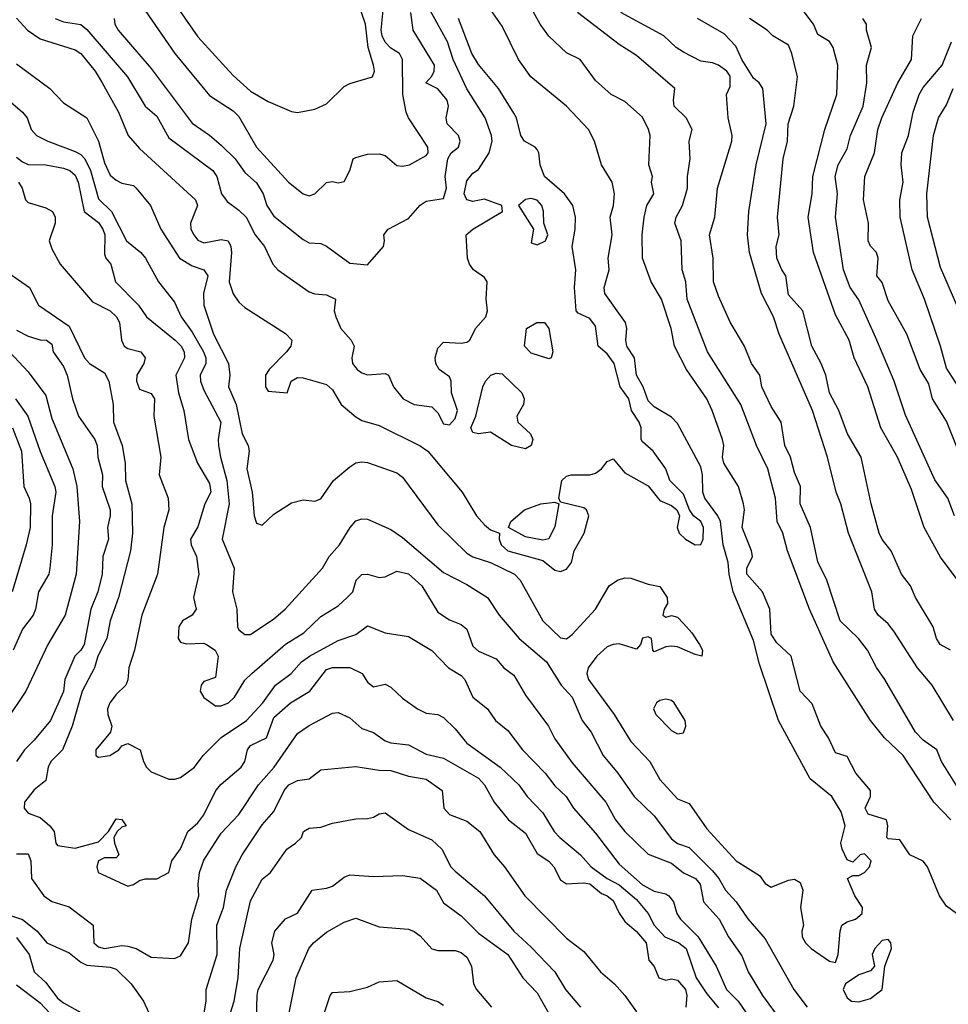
# Model space of a CAD drawing. Header units: metres. Extents: x -46681 to -43747, y -240911 to -237677.
# Tile 167 of 256: x -46270 to -46191, y -239640 to -239556. Entities that reach past the tile are written whole.
import ezdxf

# ---------------------------------------------------------------- set-up
doc = ezdxf.new("R2010")
doc.units = ezdxf.units.M
doc.layers.add('CONTOUR_INDEX', color=1, linetype='Continuous')
doc.layers.add('CONTOUR_INTER', color=3, linetype='Continuous')

msp = doc.modelspace()

# ---------------------------------------------------------------- linework, layer by layer
at = {"layer": 'CONTOUR_INDEX'}
for points, elevation in [([(-46260.018, -239550.52), (-46255.095, -239557.586), (-46252.095, -239560.904), (-46250.595, -239562.252), (-46249.095, -239563.116), (-46247.095, -239563.963), (-46246.595, -239564.063), (-46245.095, -239563.765), (-46244.095, -239563.325), (-46242.595, -239561.843), (-46242.095, -239561.578), (-46240.174, -239561.02), (-46239.993, -239560.52), (-46240.073, -239560.02), (-46240.537, -239558.52), (-46240.757, -239556.52), (-46241.458, -239554.52)], 95), ([(-46270.595, -239559.916), (-46267.751, -239562.02), (-46266.595, -239563.235), (-46264.595, -239564.512), (-46263.604, -239566.52), (-46263.095, -239568.364), (-46262.595, -239569.408), (-46262.095, -239569.853), (-46261.595, -239570.09), (-46260.595, -239570.302), (-46260.381, -239570.52), (-46259.146, -239572.02), (-46258.269, -239574.02), (-46256.656, -239576.52), (-46255.595, -239577.173), (-46254.59, -239577.52), (-46254.235, -239578.02), (-46254.619, -239579.52), (-46254.585, -239580.52), (-46253.754, -239583.02), (-46252.474, -239585.52), (-46252.365, -239586.52), (-46252.479, -239587.52), (-46251.839, -239589.02), (-46251.315, -239591.52), (-46250.789, -239592.52), (-46250.7, -239593.02), (-46250.899, -239594.52), (-46250.471, -239596.52), (-46250.287, -239598.52), (-46250.095, -239599.169), (-46249.595, -239599.333), (-46248.595, -239598.382), (-46247.095, -239597.421), (-46246.095, -239597.174), (-46245.095, -239597.278), (-46244.595, -239597.095), (-46243.512, -239595.52), (-46242.095, -239594.359), (-46241.595, -239594.012), (-46241.095, -239593.916), (-46240.595, -239593.988), (-46238.095, -239594.862), (-46237.595, -239595.236), (-46234.595, -239599.317), (-46232.095, -239601.731), (-46231.595, -239602.043), (-46230.095, -239602.513), (-46228.037, -239603.52), (-46227.542, -239604.02), (-46225.595, -239607.503), (-46224.095, -239608.959), (-46223.595, -239609.058), (-46223.095, -239608.667), (-46221.095, -239606.506), (-46219.939, -239604.52), (-46219.237, -239604.02), (-46218.595, -239603.829), (-46218.095, -239603.849), (-46216.595, -239604.386), (-46215.595, -239604.56), (-46214.982, -239605.52), (-46214.946, -239606.02), (-46215.239, -239606.52), (-46215.347, -239607.02), (-46215.095, -239607.194), (-46214.595, -239607.058), (-46214.095, -239607.207), (-46213.595, -239607.731), (-46212.876, -239608.52), (-46212.204, -239609.52), (-46211.963, -239610.02), (-46212.01, -239610.52), (-46212.595, -239610.388), (-46214.095, -239609.727), (-46214.595, -239609.67), (-46215.095, -239609.737), (-46216.095, -239610.149), (-46216.21, -239610.02), (-46216.318, -239609.02), (-46216.595, -239608.865), (-46217.095, -239608.976), (-46217.254, -239609.52), (-46217.595, -239609.922), (-46219.095, -239609.482), (-46219.595, -239609.518), (-46220.095, -239609.724), (-46220.981, -239610.52), (-46221.732, -239611.52), (-46221.857, -239612.02), (-46221.706, -239612.52), (-46219.501, -239615.52), (-46218.095, -239617.825), (-46216.471, -239619.52), (-46215.595, -239621.06), (-46214.095, -239622.718), (-46213.095, -239623.123), (-46211.595, -239625.298), (-46209.076, -239628.02), (-46207.095, -239629.275), (-46206.595, -239629.949), (-46206.095, -239630.279), (-46204.595, -239629.684), (-46204.095, -239629.6), (-46203.595, -239629.882), (-46203.385, -239630.52), (-46203.582, -239632.02), (-46203.324, -239633.52), (-46203.463, -239634.02), (-46203.424, -239634.52), (-46203.156, -239635.02), (-46202.661, -239635.52), (-46201.095, -239636.597), (-46200.595, -239636.697), (-46200.356, -239636.02), (-46200.198, -239634.02), (-46200.051, -239633.52), (-46199.595, -239633.223), (-46198.878, -239633.02), (-46198.295, -239632.52), (-46198.28, -239632.02), (-46198.94, -239631.02), (-46199.559, -239629.52), (-46199.095, -239629.275), (-46198.595, -239629.263), (-46198.097, -239629.02), (-46197.686, -239628.52), (-46197.549, -239628.02), (-46198.095, -239627.409), (-46198.47, -239627.52), (-46199.095, -239628.142), (-46199.595, -239627.929), (-46200.025, -239627.02), (-46200.124, -239626.52), (-46199.765, -239625.02), (-46200.095, -239623.829), (-46200.891, -239622.52), (-46202.751, -239621.02), (-46205.462, -239616.02), (-46207.095, -239611.216), (-46207.595, -239609.179), (-46209.333, -239605.02), (-46209.69, -239603.52), (-46209.776, -239602.52), (-46210.203, -239601.02), (-46210.424, -239599.02), (-46210.648, -239598.52), (-46211.77, -239597.02), (-46211.934, -239596.52), (-46211.948, -239595.02), (-46212.095, -239594.336), (-46214.095, -239590.643), (-46214.595, -239590.101), (-46216.095, -239589.205), (-46216.595, -239588.7), (-46217.043, -239587.52), (-46217.609, -239586.52), (-46217.759, -239585.02), (-46218.415, -239584.02), (-46218.508, -239583.52), (-46218.413, -239582.52), (-46218.539, -239582.02), (-46220.304, -239579.52), (-46220.352, -239579.02), (-46219.929, -239577.52), (-46220.023, -239576.52), (-46219.677, -239574.52), (-46219.856, -239573.02), (-46219.569, -239572.02), (-46219.491, -239571.02), (-46219.678, -239570.02), (-46220.578, -239568.52), (-46221.204, -239566.52), (-46221.713, -239565.52), (-46223.595, -239563.522), (-46226.627, -239561.02), (-46227.674, -239559.52), (-46229.095, -239556.677), (-46230.095, -239555.266)], 100), ([(-46190.742, -239610.02), (-46191.644, -239609.52), (-46191.96, -239609.02), (-46192.237, -239608.02), (-46193.752, -239605.52), (-46194.184, -239604.52), (-46194.951, -239603.52), (-46195.814, -239601.52), (-46196.595, -239600.544), (-46196.862, -239600.02), (-46197.549, -239597.52), (-46198.392, -239593.52), (-46199.552, -239591.52), (-46200.307, -239589.52), (-46201.097, -239588.02), (-46201.423, -239586.52), (-46201.806, -239585.52), (-46202.602, -239584.02), (-46203.386, -239581.02), (-46204.595, -239579.652), (-46204.823, -239578.02), (-46205.176, -239577.52), (-46205.595, -239576.523), (-46205.645, -239575.52), (-46205.416, -239574.52), (-46205.539, -239573.02), (-46205.052, -239568.02), (-46204.678, -239566.52), (-46204.626, -239565.02), (-46204.162, -239563.52), (-46203.847, -239561.02), (-46204.314, -239559.02), (-46204.595, -239558.302), (-46205.934, -239557.52), (-46206.418, -239557.02), (-46207.943, -239556.02)], 105), ([(-46190.227, -239580.52), (-46191.595, -239577.317), (-46192.715, -239573.02), (-46192.782, -239571.02), (-46192.221, -239566.02), (-46191.783, -239564.52), (-46191.095, -239563.395), (-46190.539, -239562.02)], 110), ([(-46270.595, -239582.658), (-46269.595, -239583.179), (-46268.595, -239583.485), (-46268.049, -239583.52), (-46267.595, -239583.87), (-46267.47, -239584.52), (-46266.595, -239585.764), (-46266.274, -239586.52), (-46265.822, -239588.52), (-46265.295, -239590.02), (-46263.901, -239592.02), (-46263.713, -239592.52), (-46263.643, -239593.52), (-46263.266, -239595.02), (-46263.294, -239596.02), (-46262.608, -239598.02), (-46262.587, -239598.52), (-46262.826, -239599.52), (-46262.731, -239600.52), (-46263.236, -239602.02), (-46263.287, -239603.52), (-46263.648, -239605.02), (-46264.247, -239606.52), (-46264.83, -239609.52), (-46265.095, -239610.008), (-46265.605, -239610.52), (-46266.462, -239612.52), (-46266.595, -239613.557), (-46267.704, -239616.02), (-46269.095, -239617.716), (-46269.929, -239618.52), (-46270.596, -239619.52)], 105), ([(-46270.595, -239627.411), (-46269.595, -239627.419), (-46269.37, -239628.02), (-46269.32, -239629.52), (-46268.266, -239631.02), (-46267.595, -239631.498), (-46266.095, -239631.965), (-46264.061, -239633.52), (-46263.99, -239635.02), (-46263.595, -239635.37), (-46263.095, -239635.502), (-46261.595, -239635.269), (-46261.095, -239635.328), (-46260.371, -239635.52), (-46259.095, -239636.254), (-46257.095, -239636.371), (-46256.595, -239636.139), (-46255.901, -239635.02), (-46255.614, -239633.02), (-46255.006, -239631.02), (-46255.077, -239630.02), (-46254.967, -239629.02), (-46254.595, -239627.969), (-46253.095, -239625.644), (-46251.595, -239624.06), (-46249.911, -239621.52), (-46248.589, -239620.02), (-46246.595, -239617.15), (-46245.595, -239616.453), (-46243.595, -239615.387), (-46243.095, -239615.345), (-46242.095, -239615.812), (-46241.095, -239616.719), (-46240.095, -239617.048), (-46239.095, -239617.753), (-46238.595, -239617.926), (-46237.095, -239618.112), (-46235.595, -239618.895), (-46234.095, -239619.254), (-46231.095, -239620.963), (-46230.601, -239621.52), (-46229.777, -239623.02), (-46228.551, -239624.52), (-46227.095, -239625.666), (-46226.095, -239627.391), (-46225.095, -239628.048), (-46224.656, -239628.52), (-46224.095, -239629.646), (-46223.595, -239629.996), (-46222.095, -239629.901), (-46221.595, -239629.992), (-46220.595, -239630.822), (-46220.095, -239631.022), (-46219.595, -239631.42), (-46219.095, -239632.49), (-46218.595, -239633.21), (-46217.595, -239634.07), (-46216.777, -239635.02), (-46216.544, -239636.52), (-46216.095, -239637.045), (-46215.704, -239638.02), (-46215.095, -239638.207), (-46214.595, -239638.118), (-46214.095, -239638.221), (-46213.396, -239639.02), (-46213.282, -239639.52), (-46213.384, -239640.52)], 105), ([(-46196.595, -239634.821), (-46197.216, -239635.52), (-46197.449, -239636.02), (-46197.247, -239637.02), (-46197.595, -239637.421), (-46198.595, -239637.757), (-46199.729, -239638.52), (-46199.939, -239639.02), (-46199.595, -239639.734), (-46199.205, -239640.02), (-46198.595, -239640.067), (-46197.595, -239639.796), (-46196.605, -239639.02), (-46196.36, -239637.02), (-46195.808, -239635.52), (-46195.864, -239635.02), (-46196.095, -239634.735), (-46196.595, -239634.821)], 100), ([(-46244.625, -239642.02), (-46243.789, -239639.52), (-46243.595, -239639.268), (-46242.095, -239639.2), (-46240.595, -239638.829), (-46239.595, -239638.36), (-46238.095, -239638.235), (-46235.595, -239639.719), (-46234.595, -239640.044), (-46234.095, -239640.362)], 110)]:
    msp.add_lwpolyline(points, dxfattribs=dict(at, elevation=elevation))
at = {"layer": 'CONTOUR_INTER'}
for points, elevation in [([(-46190.235, -239632.52), (-46191.095, -239631.882), (-46191.696, -239631.02), (-46192.711, -239628.52), (-46193.095, -239628.036), (-46194.222, -239627.52), (-46195.095, -239626.232), (-46196.095, -239626.137), (-46196.206, -239626.02), (-46196.113, -239625.02), (-46196.228, -239624.52), (-46197.78, -239624.02), (-46198.042, -239623.52), (-46197.607, -239622.52), (-46197.596, -239622.02), (-46198.838, -239620.52), (-46199.595, -239619.098), (-46200.595, -239618.802), (-46201.196, -239617.52), (-46201.842, -239616.52), (-46202.595, -239614.596), (-46203.594, -239613.52), (-46204.362, -239610.52), (-46205.595, -239609.382), (-46206.095, -239608.646), (-46206.202, -239606.52), (-46206.828, -239605.02), (-46208.164, -239603.52), (-46208.172, -239603.02), (-46207.689, -239602.02), (-46207.758, -239601.52), (-46208.553, -239599.52), (-46208.369, -239598.02), (-46208.448, -239597.52), (-46208.888, -239596.02), (-46210.126, -239594.02), (-46210.257, -239593.52), (-46210.125, -239592.52), (-46210.254, -239592.02), (-46211.121, -239589.52), (-46211.591, -239588.52), (-46213.311, -239586.02), (-46214.345, -239584.02), (-46214.626, -239582.52), (-46215.464, -239580.02), (-46216.354, -239578.52), (-46217.089, -239576.52), (-46217.127, -239574.52), (-46216.954, -239573.02), (-46216.712, -239572.02), (-46216.113, -239571.02), (-46216.314, -239570.02), (-46216.233, -239569.52), (-46216.553, -239568.52), (-46216.442, -239566.02), (-46216.567, -239565.52), (-46217.095, -239564.454), (-46218.595, -239563.128), (-46219.768, -239562.52), (-46221.095, -239561.323), (-46222.409, -239559.52), (-46223.595, -239558.974), (-46225.095, -239557.55), (-46225.83, -239556.52), (-46228.316, -239552.02)], 101), ([(-46267.291, -239556.02), (-46266.595, -239556.303), (-46265.095, -239556.541), (-46264.595, -239556.963), (-46261.125, -239561.02), (-46259.607, -239563.52), (-46258.595, -239564.388), (-46257.595, -239566.224), (-46253.831, -239569.02), (-46253.491, -239569.52), (-46253.085, -239571.02), (-46252.595, -239571.678), (-46251.595, -239572.396), (-46250.963, -239573.02), (-46250.214, -239574.52), (-46249.399, -239575.52), (-46248.699, -239577.02), (-46248.271, -239577.52), (-46245.595, -239579.379), (-46245.095, -239579.574), (-46244.095, -239579.645), (-46243.345, -239580.02), (-46243.44, -239581.02), (-46243.31, -239581.52), (-46242.889, -239582.52), (-46242.001, -239583.52), (-46241.726, -239584.02), (-46241.927, -239585.02), (-46241.871, -239585.52), (-46241.493, -239586.02), (-46241.095, -239586.316), (-46240.595, -239586.476), (-46239.095, -239586.37), (-46238.811, -239586.52), (-46238.387, -239587.52), (-46237.542, -239588.52), (-46236.595, -239589.009), (-46235.095, -239589.226), (-46234.595, -239589.725), (-46234.095, -239590.673), (-46233.595, -239590.754), (-46233.095, -239590.218), (-46232.905, -239589.52), (-46233.415, -239588.02), (-46233.437, -239587.02), (-46233.595, -239586.663), (-46234.481, -239586.02), (-46234.757, -239585.52), (-46234.798, -239585.02), (-46234.595, -239584.194), (-46234.095, -239583.691), (-46232.595, -239583.774), (-46232.095, -239583.7), (-46231.841, -239583.52), (-46231.374, -239582.52), (-46230.476, -239581.52), (-46230.327, -239581.02), (-46230.462, -239580.02), (-46230.379, -239578.52), (-46230.595, -239578.166), (-46231.544, -239577.52), (-46231.887, -239577.02), (-46232.04, -239576.52), (-46232.154, -239574.52), (-46231.595, -239574.041), (-46229.047, -239572.52), (-46229.109, -239572.02), (-46230.595, -239571.463), (-46231.595, -239571.654), (-46232.095, -239571.537), (-46232.34, -239571.02), (-46232.095, -239569.888), (-46231.595, -239569.253), (-46231.095, -239568.93), (-46230.196, -239567.52), (-46229.937, -239566.52), (-46229.989, -239566.02), (-46230.548, -239564.52), (-46232.095, -239562.025), (-46233.262, -239559.52), (-46233.768, -239558.02), (-46235.42, -239555.02)], 98), ([(-46259.595, -239555.353), (-46257.067, -239559.02), (-46254.095, -239562.595), (-46252.095, -239563.915), (-46251.595, -239564.407), (-46250.091, -239567.02), (-46247.338, -239570.02), (-46246.095, -239571.009), (-46245.595, -239571.175), (-46245.095, -239571.013), (-46244.095, -239570.039), (-46243.595, -239569.952), (-46243.095, -239570.074), (-46242.595, -239569.953), (-46242.101, -239569.02), (-46241.83, -239568.02), (-46241.595, -239567.912), (-46240.595, -239567.625), (-46239.595, -239567.6), (-46239.095, -239567.725), (-46238.095, -239568.584), (-46237.595, -239568.662), (-46237.002, -239568.52), (-46235.595, -239567.739), (-46235.422, -239567.52), (-46235.451, -239567.02), (-46237.083, -239564.52), (-46237.279, -239564.02), (-46237.584, -239562.52), (-46237.603, -239559.52), (-46237.86, -239559.02), (-46238.595, -239558.55), (-46239.095, -239558.044), (-46239.331, -239557.52), (-46239.42, -239557.02), (-46239.231, -239555.02)], 96), ([(-46190.095, -239604.081), (-46191.595, -239602.068), (-46193.004, -239599.52), (-46194.095, -239596.284), (-46195.297, -239593.52), (-46196.706, -239591.02), (-46197.823, -239587.52), (-46198.985, -239585.02), (-46199.428, -239583.52), (-46200.595, -239581.366), (-46202.469, -239576.02), (-46202.911, -239573.02), (-46202.594, -239571.02), (-46202.533, -239569.52), (-46201.511, -239565.52), (-46200.467, -239562.52), (-46200.4, -239560.02), (-46200.779, -239558.52), (-46201.095, -239558.001), (-46202.095, -239557.381), (-46202.471, -239556.52), (-46203.983, -239554.52)], 106), ([(-46270.595, -239556.004), (-46269.669, -239557.02), (-46268.595, -239557.776), (-46265.595, -239558.707), (-46265.095, -239559.015), (-46263.893, -239560.52), (-46263.275, -239561.52), (-46261.885, -239564.02), (-46261.046, -239566.02), (-46260.095, -239567.142), (-46255.293, -239571.52), (-46255.127, -239572.02), (-46255.737, -239573.52), (-46255.695, -239574.02), (-46255.449, -239574.52), (-46255.095, -239574.962), (-46254.595, -239575.197), (-46253.095, -239574.913), (-46252.52, -239575.02), (-46252.285, -239575.52), (-46252.23, -239576.02), (-46252.431, -239578.52), (-46252.095, -239579.564), (-46251.595, -239580.286), (-46251.095, -239580.73), (-46247.595, -239582.937), (-46247.069, -239583.52), (-46247.164, -239584.02), (-46247.516, -239584.52), (-46248.99, -239586.02), (-46249.304, -239586.52), (-46249.312, -239587.52), (-46249.095, -239587.87), (-46247.463, -239588.02), (-46247.136, -239587.02), (-46246.595, -239586.712), (-46246.095, -239586.732), (-46244.095, -239587.295), (-46243.595, -239587.764), (-46242.842, -239589.02), (-46241.595, -239590.077), (-46241.095, -239590.376), (-46239.595, -239590.812), (-46236.095, -239592.561), (-46235.427, -239593.02), (-46232.503, -239596.52), (-46231.267, -239598.52), (-46230.595, -239599.296), (-46230.095, -239599.724), (-46229.319, -239600.02), (-46229.344, -239600.52), (-46229.159, -239601.02), (-46228.603, -239601.52), (-46225.595, -239602.361), (-46224.595, -239603.172), (-46224.095, -239603.297), (-46223.595, -239603.083), (-46223.153, -239602.52), (-46222.925, -239601.52), (-46222.07, -239600.02), (-46221.677, -239598.52), (-46221.863, -239598.02), (-46222.095, -239597.847), (-46224.095, -239597.369), (-46224.243, -239597.02), (-46223.992, -239595.52), (-46223.595, -239595.138), (-46223.171, -239595.02), (-46221.595, -239595.036), (-46221.095, -239594.896), (-46220.591, -239594.52), (-46220.095, -239593.888), (-46219.595, -239593.652), (-46218.595, -239594.871), (-46216.595, -239595.957), (-46215.595, -239597.21), (-46214.595, -239597.642), (-46214.149, -239598.02), (-46213.909, -239598.52), (-46214.111, -239599.52), (-46213.953, -239600.02), (-46213.413, -239600.52), (-46212.595, -239601.011), (-46212.095, -239600.984), (-46211.894, -239600.52), (-46211.865, -239599.52), (-46212.085, -239599.02), (-46212.736, -239598.52), (-46213.076, -239598.02), (-46213.595, -239596.675), (-46214.743, -239595.52), (-46215.095, -239594.508), (-46216.172, -239593.02), (-46217.095, -239592.215), (-46217.21, -239592.02), (-46217.206, -239591.02), (-46217.378, -239590.52), (-46218.02, -239589.52), (-46218.242, -239588.52), (-46219.002, -239587.52), (-46219.506, -239585.52), (-46220.095, -239584.689), (-46220.888, -239584.02), (-46221.095, -239582.332), (-46221.595, -239581.665), (-46222.595, -239581.22), (-46222.752, -239581.02), (-46222.899, -239579.02), (-46222.773, -239577.52), (-46223.088, -239575.52), (-46222.83, -239574.02), (-46222.816, -239573.02), (-46223.045, -239572.02), (-46223.756, -239571.02), (-46225.457, -239569.52), (-46225.844, -239568.52), (-46225.951, -239567.52), (-46226.095, -239567.228), (-46226.258, -239567.02), (-46227.17, -239566.52), (-46227.492, -239566.02), (-46227.871, -239564.52), (-46228.095, -239564.106), (-46229.402, -239562.02), (-46231.095, -239559.97), (-46231.676, -239559.02), (-46232.805, -239556.02)], 99), ([(-46262.261, -239556.02), (-46262.184, -239556.52), (-46261.91, -239557.02), (-46259.095, -239560.298), (-46255.595, -239564.987), (-46254.095, -239565.998), (-46253.095, -239566.842), (-46251.9, -239568.02), (-46251.095, -239569.186), (-46250.095, -239570.074), (-46249.51, -239571.02), (-46249.202, -239572.02), (-46248.595, -239572.91), (-46246.095, -239574.926), (-46245.595, -239575.192), (-46244.595, -239575.268), (-46244.095, -239575.49), (-46242.095, -239576.936), (-46240.595, -239577.082), (-46239.241, -239575.52), (-46239.144, -239575.02), (-46239.213, -239574.52), (-46238.841, -239574.02), (-46237.095, -239573.122), (-46236.095, -239571.969), (-46235.595, -239571.653), (-46234.095, -239571.408), (-46233.852, -239570.52), (-46233.968, -239569.52), (-46233.728, -239568.02), (-46233.433, -239567.52), (-46232.81, -239567.02), (-46232.688, -239566.52), (-46232.817, -239566.02), (-46233.781, -239565.02), (-46233.865, -239564.52), (-46233.664, -239563.52), (-46233.798, -239563.02), (-46234.595, -239562.025), (-46235.608, -239561.52), (-46235.095, -239560.951), (-46234.884, -239560.52), (-46234.858, -239560.02), (-46236.696, -239557.02), (-46236.9, -239555.52)], 97), ([(-46190.721, -239624.52), (-46192.192, -239623.02), (-46194.79, -239619.02), (-46196.406, -239617.52), (-46197.604, -239616.02), (-46200.791, -239611.02), (-46202.823, -239606.52), (-46204.687, -239601.52), (-46205.075, -239600.02), (-46205.573, -239599.02), (-46205.723, -239597.02), (-46206.369, -239594.52), (-46207.326, -239592.52), (-46208.684, -239589.02), (-46211.529, -239584.52), (-46213.261, -239580.02), (-46213.385, -239578.52), (-46213.687, -239577.52), (-46213.789, -239575.02), (-46214.318, -239573.52), (-46214.211, -239573.02), (-46213.673, -239572.02), (-46213.248, -239570.52), (-46213.24, -239569.52), (-46213.011, -239568.02), (-46213.098, -239566.52), (-46212.832, -239565.52), (-46213.36, -239564.52), (-46214.368, -239563.52), (-46214.435, -239563.02), (-46214.328, -239562.02), (-46217.595, -239559.186), (-46219.095, -239558.257), (-46222.63, -239555.52)], 102), ([(-46190.095, -239621.808), (-46191.518, -239619.52), (-46191.926, -239618.52), (-46193.095, -239617.721), (-46193.746, -239617.02), (-46196.374, -239612.52), (-46197.095, -239611.495), (-46197.836, -239610.02), (-46198.609, -239609.02), (-46200.18, -239607.52), (-46201.334, -239604.02), (-46202.095, -239602.461), (-46202.721, -239599.52), (-46203.603, -239597.52), (-46203.591, -239596.02), (-46204.095, -239594.835), (-46204.427, -239593.52), (-46204.925, -239592.52), (-46205.235, -239590.52), (-46206.095, -239589.201), (-46206.871, -239587.52), (-46207.041, -239586.52), (-46207.759, -239585.52), (-46208.371, -239584.02), (-46209.595, -239581.97), (-46210.595, -239579.752), (-46211.004, -239578.52), (-46211.046, -239576.52), (-46211.37, -239574.52), (-46210.91, -239573.02), (-46210.663, -239570.52), (-46209.444, -239566.52), (-46209.409, -239566.02), (-46209.757, -239564.52), (-46209.897, -239562.52), (-46209.595, -239561.834), (-46209.595, -239560.952), (-46209.89, -239560.52), (-46210.595, -239560.024), (-46211.095, -239559.808), (-46212.095, -239559.671), (-46213.595, -239558.904), (-46214.206, -239558.52), (-46215.256, -239557.52), (-46218.944, -239555.52)], 103), ([(-46190.503, -239616.02), (-46192.332, -239613.02), (-46193.581, -239611.52), (-46195.595, -239608.403), (-46196.095, -239607.766), (-46196.927, -239607.02), (-46197.259, -239606.52), (-46197.484, -239605.02), (-46199.474, -239600.02), (-46200.127, -239597.52), (-46200.539, -239596.52), (-46201.275, -239593.52), (-46202.558, -239589.52), (-46205.408, -239583.02), (-46205.891, -239581.52), (-46206.916, -239579.52), (-46207.947, -239576.02), (-46208.113, -239574.52), (-46208.009, -239572.52), (-46207.364, -239568.52), (-46206.527, -239565.02), (-46206.794, -239562.02), (-46207.1, -239561.52), (-46207.595, -239561.12), (-46208.59, -239559.52), (-46209.095, -239558.381), (-46210.095, -239557.336), (-46212.391, -239556.02)], 104), ([(-46190.4, -239598.52), (-46190.97, -239597.02), (-46192.095, -239595.457), (-46194.595, -239589.933), (-46195.567, -239587.02), (-46197.066, -239583.52), (-46198.595, -239580.086), (-46199.327, -239579.02), (-46199.914, -239577.52), (-46200.599, -239573.02), (-46200.424, -239571.02), (-46200.615, -239569.52), (-46200.367, -239568.52), (-46199.595, -239567.159), (-46199.308, -239566.02), (-46198.221, -239563.52), (-46197.915, -239561.52), (-46197.922, -239560.02), (-46197.521, -239558.52), (-46197.936, -239557.02), (-46197.937, -239556.52), (-46198.237, -239556.02)], 107), ([(-46190.077, -239593.02), (-46191.095, -239590.449), (-46192.291, -239588.52), (-46192.595, -239587.259), (-46193.343, -239586.02), (-46194.5, -239583.02), (-46196.095, -239580.162), (-46196.595, -239578.58), (-46197.041, -239578.02), (-46196.947, -239576.52), (-46197.095, -239576.041), (-46197.595, -239575.483), (-46197.802, -239575.02), (-46197.751, -239573.52), (-46198.193, -239571.52), (-46198.069, -239569.52), (-46197.26, -239567.52), (-46196.964, -239565.52), (-46196.624, -239564.52), (-46195.265, -239561.52), (-46194.097, -239559.52), (-46193.963, -239557.52), (-46193.222, -239556.02)], 108), ([(-46190.082, -239587.52), (-46191.095, -239585.906), (-46191.596, -239584.02), (-46192.976, -239580.02), (-46194.035, -239577.52), (-46195.063, -239573.02), (-46195.088, -239571.52), (-46194.797, -239570.02), (-46194.984, -239568.52), (-46194.914, -239567.52), (-46194.337, -239566.02), (-46193.958, -239564.02), (-46193.434, -239562.52), (-46193.095, -239561.912), (-46191.453, -239560.02), (-46190.667, -239558.02)], 109), ([(-46272.595, -239561.893), (-46270.079, -239564.02), (-46269.7, -239564.52), (-46269.357, -239565.52), (-46268.897, -239566.02), (-46267.928, -239566.52), (-46265.595, -239567.403), (-46265.095, -239567.665), (-46264.757, -239568.02), (-46264.281, -239569.02), (-46263.595, -239571.431), (-46262.479, -239572.52), (-46261.203, -239575.02), (-46259.963, -239576.02), (-46259.568, -239576.52), (-46258.455, -239578.52), (-46257.095, -239580.275), (-46256.533, -239581.52), (-46255.595, -239582.823), (-46254.624, -239584.52), (-46254.418, -239585.02), (-46254.431, -239585.52), (-46254.894, -239586.52), (-46254.871, -239587.02), (-46254.595, -239587.783), (-46253.131, -239590.52), (-46253.371, -239592.02), (-46253.325, -239592.52), (-46253.178, -239593.52), (-46252.614, -239595.52), (-46252.412, -239597.52), (-46253.012, -239600.52), (-46252.007, -239603.02), (-46252.14, -239605.02), (-46251.771, -239606.52), (-46251.703, -239608.02), (-46251.595, -239608.286), (-46251.095, -239608.676), (-46250.595, -239608.664), (-46248.595, -239607.331), (-46247.63, -239606.52), (-46244.457, -239603.02), (-46243.874, -239602.02), (-46243, -239601.02), (-46242.076, -239599.52), (-46241.595, -239598.966), (-46241.095, -239598.794), (-46240.595, -239598.808), (-46238.595, -239599.697), (-46237.595, -239600.396), (-46234.095, -239603.382), (-46232.095, -239604.39), (-46230.34, -239605.52), (-46229.34, -239607.02), (-46227.629, -239609.02), (-46225.28, -239611.02), (-46224.03, -239613.02), (-46223.095, -239614.032), (-46222.233, -239616.02), (-46221.463, -239617.02), (-46220.438, -239619.02), (-46219.184, -239620.52), (-46217.809, -239622.52), (-46216.095, -239624.169), (-46214.595, -239626.132), (-46214.095, -239626.546), (-46213.095, -239626.894), (-46211.095, -239628.871), (-46210.566, -239629.52), (-46210.004, -239630.52), (-46209.068, -239631.52), (-46208.095, -239632.97), (-46206.595, -239634.688), (-46204.14, -239639.02), (-46203.011, -239640.52)], 101), ([(-46270.595, -239567.875), (-46270.095, -239568.274), (-46269.595, -239568.497), (-46268.095, -239568.528), (-46266.595, -239568.818), (-46266.037, -239569.02), (-46265.595, -239569.416), (-46265.334, -239570.02), (-46264.806, -239572.52), (-46263.595, -239573.471), (-46263.235, -239574.02), (-46263.061, -239574.52), (-46263.095, -239576.162), (-46262.981, -239576.52), (-46262.552, -239577.02), (-46262.155, -239578.52), (-46260.166, -239580.52), (-46259.482, -239581.52), (-46257.033, -239583.52), (-46256.54, -239584.02), (-46256.278, -239584.52), (-46256.247, -239585.02), (-46256.981, -239586.52), (-46256.742, -239588.02), (-46256.293, -239589.52), (-46255.896, -239592.02), (-46255.124, -239594.02), (-46254.095, -239595.76), (-46253.992, -239596.52), (-46254.511, -239597.52), (-46255.095, -239599.485), (-46255.729, -239600.52), (-46255.671, -239601.02), (-46255.204, -239602.02), (-46255.004, -239603.52), (-46255.464, -239605.52), (-46255.24, -239606.52), (-46255.599, -239607.02), (-46256.406, -239607.52), (-46256.721, -239608.02), (-46256.786, -239609.02), (-46256.595, -239609.329), (-46256.095, -239609.475), (-46254.595, -239609.426), (-46254.361, -239609.52), (-46253.614, -239610.02), (-46253.371, -239610.52), (-46253.595, -239612.348), (-46254.595, -239612.683), (-46254.822, -239613.02), (-46254.911, -239613.52), (-46254.595, -239614.075), (-46253.595, -239614.775), (-46253.095, -239614.769), (-46252.488, -239614.52), (-46251.956, -239614.02), (-46251.095, -239612.586), (-46250.473, -239612.02), (-46247.595, -239609.509), (-46246.054, -239608.52), (-46244.595, -239607.14), (-46243.095, -239606.228), (-46242.337, -239605.52), (-46241.856, -239605.02), (-46241.575, -239604.02), (-46241.095, -239603.54), (-46240.595, -239603.534), (-46239.595, -239603.8), (-46239.095, -239603.749), (-46238.095, -239603.268), (-46237.095, -239603.48), (-46235.95, -239604.52), (-46234.595, -239606.768), (-46233.595, -239607.427), (-46232.595, -239607.82), (-46232.095, -239608.218), (-46231.595, -239609.673), (-46231.095, -239610.087), (-46229.595, -239610.748), (-46228.928, -239611.52), (-46228.095, -239612.141), (-46227.095, -239613.867), (-46225.127, -239616.52), (-46224.595, -239617.583), (-46223.095, -239619.635), (-46220.235, -239623.02), (-46219.406, -239624.52), (-46218.6, -239625.52), (-46216.595, -239627.463), (-46214.595, -239628.226), (-46213.595, -239629.05), (-46212.554, -239629.52), (-46212.143, -239630.02), (-46211.877, -239631.52), (-46210.53, -239633.02), (-46209.748, -239634.52), (-46208.595, -239636.139), (-46208.046, -239637.52), (-46206.834, -239639.52), (-46205.744, -239641.02)], 102), ([(-46270.44, -239570.02), (-46270.131, -239570.52), (-46269.827, -239571.52), (-46269.595, -239571.752), (-46268.095, -239572.214), (-46267.532, -239572.52), (-46267.31, -239573.02), (-46267.31, -239573.52), (-46267.816, -239575.02), (-46267.595, -239575.705), (-46266.859, -239577.02), (-46264.095, -239580.246), (-46262.595, -239581.007), (-46262.068, -239581.52), (-46261.798, -239582.02), (-46261.623, -239583.52), (-46261.395, -239584.02), (-46261.095, -239584.244), (-46259.976, -239584.52), (-46259.599, -239585.02), (-46259.709, -239585.52), (-46260.306, -239586.52), (-46260.355, -239587.02), (-46260.095, -239587.71), (-46259.095, -239588.076), (-46258.815, -239588.52), (-46258.864, -239590.02), (-46258.252, -239593.52), (-46258.408, -239595.02), (-46257.63, -239597.02), (-46257.587, -239598.02), (-46258.012, -239599.52), (-46258.56, -239603.52), (-46259.883, -239607.02), (-46260.525, -239610.02), (-46261.002, -239611.52), (-46261.095, -239612.554), (-46261.25, -239613.02), (-46262.095, -239613.797), (-46262.627, -239614.52), (-46262.82, -239615.02), (-46262.792, -239615.52), (-46262.453, -239616.52), (-46262.557, -239617.02), (-46263.818, -239618.52), (-46263.811, -239619.02), (-46263.595, -239619.161), (-46262.637, -239619.02), (-46261.851, -239618.52), (-46261.595, -239618.184), (-46261.095, -239617.979), (-46260.028, -239618.52), (-46259.748, -239619.52), (-46259.493, -239620.02), (-46259.095, -239620.421), (-46257.595, -239621.045), (-46257.095, -239621.05), (-46256.595, -239620.889), (-46255.374, -239620.02), (-46254.639, -239619.02), (-46253.095, -239617.492), (-46250.954, -239616.02), (-46249.541, -239614.52), (-46248.463, -239613.02), (-46247.121, -239612.02), (-46246.244, -239611.02), (-46245.553, -239610.52), (-46243.095, -239609.183), (-46241.595, -239608.687), (-46240.595, -239607.939), (-46239.095, -239608.524), (-46237.095, -239608.852), (-46235.095, -239610.049), (-46233.661, -239611.52), (-46232.595, -239612.17), (-46232.27, -239612.52), (-46231.595, -239614.02), (-46230.349, -239615.02), (-46229.641, -239616.02), (-46228.595, -239616.872), (-46227.358, -239618.52), (-46225.398, -239620.52), (-46224.595, -239621.624), (-46223.609, -239622.52), (-46222.973, -239623.52), (-46221.095, -239625.649), (-46219.095, -239628.308), (-46217.095, -239630.078), (-46216.095, -239630.62), (-46215.095, -239630.853), (-46214.842, -239631.02), (-46214.436, -239631.52), (-46214.149, -239632.52), (-46213.845, -239633.02), (-46212.336, -239634.52), (-46210.801, -239637.02), (-46209.894, -239639.02), (-46208.899, -239640.02), (-46208.215, -239641.02)], 103), ([(-46227.095, -239571.505), (-46227.676, -239572.02), (-46226.414, -239574.02), (-46226.595, -239575.187), (-46226.095, -239575.362), (-46225.391, -239575.02), (-46225.175, -239574.52), (-46225.508, -239573.52), (-46225.54, -239572.52), (-46225.706, -239572.02), (-46226.095, -239571.56), (-46226.595, -239571.422), (-46227.095, -239571.505)], 98), ([(-46271.095, -239577.903), (-46269.506, -239579.02), (-46268.722, -239580.52), (-46266.095, -239582.328), (-46264.804, -239585.02), (-46264.375, -239585.52), (-46263.095, -239586.304), (-46262.719, -239587.02), (-46262.34, -239589.02), (-46262.318, -239590.52), (-46261.558, -239592.52), (-46261.312, -239594.02), (-46261.282, -239595.52), (-46260.759, -239597.52), (-46260.676, -239600.02), (-46260.856, -239601.52), (-46261.895, -239605.52), (-46262.599, -239607.52), (-46262.881, -239609.02), (-46263.641, -239610.52), (-46263.923, -239611.52), (-46265.003, -239613.52), (-46265.847, -239616.52), (-46266.667, -239618.52), (-46267.672, -239619.52), (-46267.907, -239620.02), (-46268.095, -239621.15), (-46269.095, -239621.964), (-46269.912, -239623.02), (-46269.955, -239623.52), (-46269.595, -239623.948), (-46268.595, -239624.313), (-46267.757, -239625.02), (-46267.382, -239625.52), (-46267.233, -239626.52), (-46267.095, -239626.701), (-46265.595, -239626.927), (-46263.595, -239626.393), (-46262.743, -239625.52), (-46262.095, -239624.424), (-46261.595, -239624.479), (-46261.242, -239625.02), (-46261.595, -239625.151), (-46262.012, -239625.52), (-46262.28, -239626.02), (-46262.225, -239626.52), (-46261.865, -239627.52), (-46262.095, -239627.76), (-46263.095, -239627.755), (-46263.595, -239628.017), (-46263.729, -239628.52), (-46263.633, -239629.02), (-46261.095, -239630.181), (-46260.595, -239630.058), (-46260.095, -239629.689), (-46259.595, -239629.548), (-46258.595, -239629.555), (-46257.587, -239629.02), (-46257.315, -239628.02), (-46256.595, -239626.987), (-46255.949, -239625.52), (-46255.095, -239624.767), (-46254.595, -239624.094), (-46253.551, -239622.02), (-46253.095, -239621.477), (-46251.402, -239620.02), (-46251.09, -239619.52), (-46250.852, -239618.52), (-46250.595, -239618.176), (-46249.22, -239617.52), (-46248.595, -239615.768), (-46247.172, -239614.52), (-46245.534, -239613.52), (-46244.095, -239611.669), (-46243.595, -239611.486), (-46242.095, -239611.503), (-46241.051, -239612.02), (-46240.595, -239612.761), (-46240.095, -239613.158), (-46239.095, -239612.912), (-46238.595, -239613.167), (-46237.595, -239614.119), (-46236.332, -239615.02), (-46235.595, -239615.399), (-46234.595, -239615.521), (-46234.095, -239615.772), (-46233.095, -239616.727), (-46232.095, -239617.972), (-46229.258, -239620.02), (-46227.665, -239621.52), (-46226.941, -239622.52), (-46225.595, -239623.925), (-46224.637, -239625.52), (-46224.142, -239626.02), (-46222.385, -239627.52), (-46221.482, -239628.52), (-46220.095, -239629.537), (-46219.095, -239630.077), (-46217.595, -239631.339), (-46216.611, -239632.52), (-46216.095, -239633.528), (-46215.163, -239634.52), (-46213.989, -239635.02), (-46213.363, -239635.52), (-46212.502, -239638.02), (-46211.595, -239639.4), (-46210.595, -239640.584)], 104), ([(-46226.124, -239582.02), (-46225.474, -239582.02), (-46225.088, -239582.52), (-46224.746, -239584.52), (-46224.895, -239585.02), (-46225.095, -239585.106), (-46226.595, -239584.64), (-46227.168, -239584.02), (-46226.994, -239582.52), (-46226.124, -239582.02)], 99), ([(-46271.192, -239584.52), (-46269.595, -239586.237), (-46268.095, -239588.252), (-46267.595, -239590.201), (-46265.788, -239594.52), (-46265.441, -239596.02), (-46265.22, -239599.02), (-46265.513, -239603.52), (-46266.453, -239607.02), (-46267.914, -239609.52), (-46269.82, -239613.52), (-46271.486, -239616.02)], 106), ([(-46230.043, -239586.52), (-46229.595, -239586.352), (-46229.095, -239586.393), (-46227.392, -239588.02), (-46227.208, -239588.52), (-46227.271, -239589.02), (-46227.822, -239590.02), (-46227.751, -239590.52), (-46226.67, -239591.52), (-46226.47, -239592.02), (-46226.595, -239592.534), (-46227.095, -239592.812), (-46228.282, -239592.52), (-46230.095, -239591.376), (-46231.095, -239591.536), (-46231.595, -239591.423), (-46231.754, -239591.02), (-46231.331, -239590.02), (-46230.741, -239587.52), (-46230.508, -239587.02), (-46230.043, -239586.52)], 99), ([(-46270.682, -239588.52), (-46269.65, -239590.02), (-46268.595, -239593.04), (-46267.334, -239596.02), (-46267.244, -239596.52), (-46267.55, -239598.52), (-46267.549, -239601.02), (-46267.754, -239603.02), (-46267.852, -239603.52), (-46268.722, -239605.02), (-46268.976, -239606.52), (-46269.182, -239607.02), (-46270.095, -239608.23), (-46270.883, -239610.02)], 107), ([(-46270.935, -239591.02), (-46270.187, -239593.02), (-46269.984, -239596.02), (-46269.51, -239597.02), (-46269.401, -239597.52), (-46269.446, -239599.52), (-46269.777, -239601.02), (-46270.977, -239605.02)], 108), ([(-46225.792, -239597.52), (-46224.595, -239597.363), (-46224.238, -239597.52), (-46224.595, -239599.456), (-46225.095, -239600.496), (-46225.595, -239600.613), (-46227.095, -239600.34), (-46228.535, -239599.52), (-46228.354, -239599.02), (-46227.164, -239598.02), (-46225.792, -239597.52)], 99), ([(-46215.595, -239614.324), (-46215.893, -239614.52), (-46216.16, -239615.02), (-46215.947, -239615.52), (-46214.595, -239616.873), (-46214.095, -239617.157), (-46213.595, -239617.071), (-46213.372, -239616.52), (-46213.439, -239616.02), (-46214.373, -239614.52), (-46214.595, -239614.317), (-46215.095, -239614.206), (-46215.595, -239614.324)], 99), ([(-46254.746, -239642.02), (-46254.386, -239640.02), (-46254.4, -239639.02), (-46253.454, -239636.02), (-46253.477, -239633.52), (-46252.913, -239632.02), (-46252.65, -239630.52), (-46251.863, -239628.52), (-46251.315, -239627.52), (-46249.595, -239624.95), (-46248.595, -239623.796), (-46247.709, -239622.02), (-46247.316, -239621.52), (-46246.595, -239621.167), (-46245.595, -239621.013), (-46244.595, -239620.238), (-46241.595, -239619.965), (-46239.595, -239620.285), (-46238.595, -239620.302), (-46237.095, -239620.795), (-46235.595, -239621.052), (-46234.218, -239622.02), (-46234.077, -239623.52), (-46233.595, -239624.051), (-46232.095, -239624.641), (-46230.982, -239625.52), (-46229.776, -239627.52), (-46228.886, -239628.52), (-46227.142, -239631.02), (-46223.595, -239634.617), (-46222.095, -239635.769), (-46220.68, -239637.52), (-46219.473, -239638.52), (-46218.588, -239639.52), (-46217.595, -239640.932)], 106), ([(-46252.297, -239641.02), (-46251.982, -239640.02), (-46251.647, -239638.02), (-46251.518, -239635.52), (-46250.595, -239631.45), (-46249.595, -239629.585), (-46248.88, -239629.02), (-46247.507, -239627.02), (-46246.748, -239626.52), (-46246.249, -239626.02), (-46246.066, -239625.52), (-46245.595, -239625.227), (-46244.595, -239625.153), (-46243.595, -239624.815), (-46241.595, -239624.439), (-46240.595, -239624.411), (-46240.095, -239624.294), (-46239.595, -239623.993), (-46239.095, -239623.924), (-46237.095, -239625.355), (-46235.095, -239626.227), (-46234.23, -239627.02), (-46233.466, -239628.52), (-46233.095, -239628.918), (-46230.582, -239631.02), (-46228.09, -239634.02), (-46226.595, -239635.388), (-46224.581, -239637.52), (-46223.655, -239639.02), (-46222.397, -239640.52)], 107), ([(-46250.109, -239642.52), (-46250.03, -239639.52), (-46249.932, -239639.02), (-46248.654, -239636.52), (-46248.577, -239636.02), (-46248.769, -239635.02), (-46248.511, -239634.02), (-46247.595, -239632.978), (-46246.595, -239632.488), (-46245.326, -239630.52), (-46244.095, -239630.37), (-46243.595, -239630.176), (-46242.595, -239629.411), (-46242.095, -239629.22), (-46240.095, -239629.352), (-46237.595, -239629.268), (-46236.095, -239629.509), (-46234.704, -239630.52), (-46234.095, -239631.618), (-46232.595, -239632.728), (-46231.095, -239634.207), (-46228.595, -239636.025), (-46227.317, -239638.02), (-46226.095, -239639.29), (-46224.827, -239641.52)], 108), ([(-46272.095, -239632.392), (-46270.095, -239633.043), (-46268.843, -239634.02), (-46268.001, -239635.02), (-46266.095, -239635.891), (-46265.095, -239636.695), (-46264.595, -239636.946), (-46262.595, -239637.11), (-46262.095, -239637.293), (-46260.79, -239638.52), (-46259.735, -239640.02), (-46259.297, -239641.02)], 106), ([(-46247.495, -239642.02), (-46246.689, -239638.02), (-46245.625, -239635.52), (-46245.222, -239635.02), (-46244.095, -239634.106), (-46242.595, -239633.264), (-46241.595, -239632.909), (-46239.595, -239633.676), (-46237.095, -239633.866), (-46236.595, -239634.06), (-46236.095, -239634.443), (-46235.095, -239635.546), (-46234.595, -239635.691), (-46233.095, -239635.691), (-46232.595, -239635.855), (-46232.095, -239636.268), (-46231.712, -239637.02), (-46231.521, -239638.52), (-46231.29, -239639.02), (-46229.988, -239640.52)], 109), ([(-46270.595, -239634.569), (-46269.516, -239636.02), (-46269.098, -239637.52), (-46268.095, -239638.419), (-46267.095, -239639.751), (-46266.595, -239640.152), (-46265.095, -239640.971)], 107), ([(-46270.595, -239638.633), (-46268.595, -239640.171), (-46267.783, -239641.02)], 108)]:
    msp.add_lwpolyline(points, dxfattribs=dict(at, elevation=elevation))

doc.saveas('drawing.dxf')
